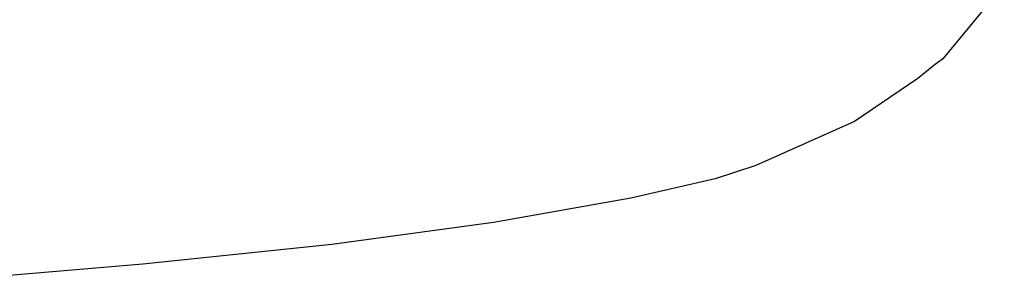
# Model space of a CAD drawing. Header units: millimetres. Extents: x -1168 to 272, y 384 to 518.
# Tile 29 of 30: x 241.86 to 269.71, y 428.96 to 436.4. Entities that reach past the tile are written whole.
import ezdxf

# ---------------------------------------------------------------- set-up
doc = ezdxf.new("R2010")
doc.units = ezdxf.units.MM

# ---------------------------------------------------------------- blocks, each defined once
blk = doc.blocks.new('Tragrohr_drehen__101', base_point=(-380.812, 426.904))
at = {"color": 7, "linetype": 'Continuous'}
for p, q in [((269.71, 437.407), (267.969, 435.295)), ((267.715, 435.101), (267.263, 434.734)), ((267.969, 435.295), (267.715, 435.101)), ((267.263, 434.734), (265.471, 433.514)), ((265.471, 433.514), (262.676, 432.271)), ((262.676, 432.271), (261.531, 431.897)), ((261.531, 431.897), (259.144, 431.34)), ((259.144, 431.34), (255.257, 430.652)), ((255.257, 430.652), (250.682, 430.035)), ((250.682, 430.035), (245.336, 429.472)), ((245.336, 429.472), (239.225, 428.959))]:
    blk.add_line(p, q, dxfattribs=at)
blk = doc.blocks.new('Träger-drehen__105', base_point=(-380.812, 424.354))
blk.add_blockref('Tragrohr_drehen__101', (-380.812, 426.904))
blk = doc.blocks.new('Haltebügel-P_O_-S120__108', base_point=(-1167.962, 399.724))
blk.add_blockref('Träger-drehen__105', (-380.812, 424.354))
blk = doc.blocks.new('S120_1__109', base_point=(-1167.962, 384.315))
blk.add_blockref('Haltebügel-P_O_-S120__108', (-1167.962, 399.724))
blk = doc.blocks.new('Drfsicht2', base_point=(-451, 508))
blk.add_blockref('S120_1__109', (-1167.962, 384.315))

msp = doc.modelspace()

# ---------------------------------------------------------------- block references
msp.add_blockref('Drfsicht2', (-451, 508))

doc.saveas('drawing.dxf')
